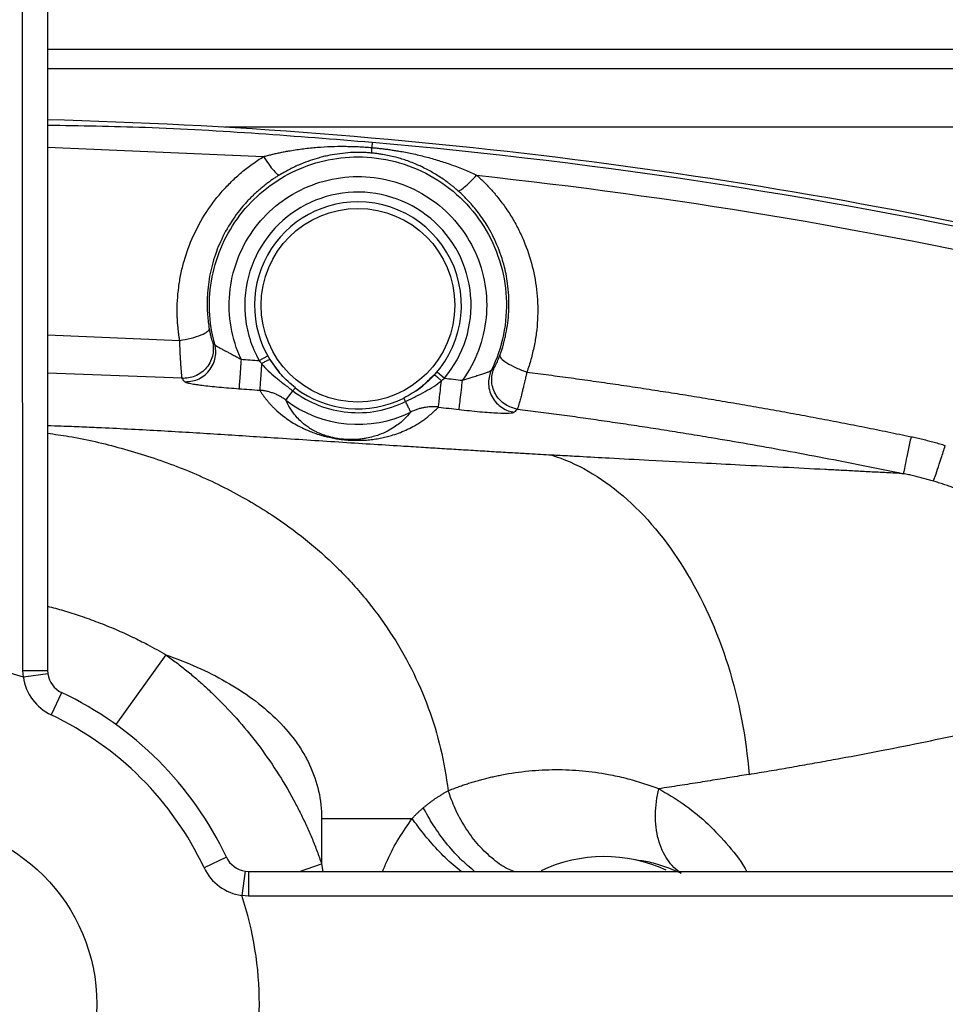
# Model space of a CAD drawing. Header units: millimetres. Extents: x 3 to 2091, y -59 to 1557.
# Tile 15 of 71: x 927 to 1021, y 141 to 241. Entities that reach past the tile are written whole.
import ezdxf

# ---------------------------------------------------------------- set-up
doc = ezdxf.new("R2010")
doc.units = ezdxf.units.MM

msp = doc.modelspace()

# ---------------------------------------------------------------- linework, layer by layer
at = {"color": 8, "linetype": 'Continuous', "lineweight": 25}
for p, q in [((930.07, 237.7), (1062.22, 237.7)), ((1029.79, 229.77), (948.05, 229.77)), ((930.06, 227.77), (951.98, 226.8)), ((930.06, 208.68), (943.47, 208.13)), ((951.54, 206.07), (952.4, 206.56)), ((952.98, 205.71), (952.64, 206.18)), ((943.72, 204.28), (930.06, 204.79)), ((969.29, 204.61), (968.86, 204.21)), ((969.59, 204.93), (970.34, 204.29)), ((942.08, 176.19), (936.99, 169.12)), ((955.62, 154.19), (957.88, 154.97)), ((957.88, 154.97), (958.01, 154.2))]:
    msp.add_line(p, q, dxfattribs=at)
at = {"color": 7, "linetype": 'Continuous', "lineweight": 25}
for p, q in [((927.61, 173.91), (927.56, 174.61)), ((930.08, 174.26), (927.61, 173.91)), ((930.06, 174.62), (930.08, 174.26)), ((931.49, 172.35), (930.43, 170.09)), ((957.88, 159.57), (957.88, 154.97)), ((948.21, 155.63), (945.95, 154.57)), ((950.12, 154.23), (949.77, 151.75)), ((950.12, 154.23), (950.47, 154.2)), ((950.47, 151.7), (949.77, 151.75))]:
    msp.add_line(p, q, dxfattribs=at)
at = {"color": 7, "linetype": 'Continuous', "lineweight": 25, "flags": 128}
for points in [[(927.56, 174.61), (928.05, 174.61), (928.52, 174.61), (928.95, 174.61), (929.33, 174.61), (929.64, 174.61), (929.87, 174.61), (930.01, 174.61), (930.06, 174.62)], [(950.47, 154.2), (950.47, 154.15), (950.47, 154.01), (950.47, 153.78), (950.47, 153.47), (950.47, 153.09), (950.47, 152.66), (950.47, 152.19), (950.47, 151.7)]]:
    msp.add_lwpolyline(points, dxfattribs=at)
at = {"color": 7, "linetype": 'Continuous', "lineweight": 25}
for centre, radius in [((916.56, 140.7), 200), ((916.56, 140.7), 190.88), ((916.56, 140.7), 189.27), ((961.56, 211.7), 9.83), ((916.56, 140.7), 18.5)]:
    msp.add_circle(centre, radius, dxfattribs=at)
for centre, radius, start, end in [((916.56, 140.7), 177.5, 5.322, 84.678), ((916.56, 140.7), 175, 5.322, 84.678), ((916.56, -303.3), 534, 76.6576, 88.5513), ((961.56, 211.7), 10.5, 90, 220.3025), ((961.56, 211.7), 10.5, 304.1523, 90), ((961.56, 211.7), 10.52, 232.8478, 296.3143), ((961.56, 211.7), 12.1, 232.8474, 296.3139), ((916.56, 140.7), 35, 71.596, 108.404), ((932.56, 174.62), 2.5, 188.1108, 244.7438), ((932.56, 174.62), 5, 188.1108, 244.7438), ((916.56, 140.7), 35, 25.2562, 64.7438), ((916.56, 140.7), 32.5, 25.2562, 64.7438), ((950.47, 156.7), 2.5, 205.2562, 261.8892), ((986.56, 140.7), 15, 65.279, 115.2917), ((950.47, 156.7), 5, 205.2562, 261.8892), ((916.56, 140.7), 35, 341.596, 18.404)]:
    msp.add_arc(centre, radius, start, end, dxfattribs=at)
for points, knots in [([(930.06, 312.46), (930.06, 304.1), (930.06, 287.38), (930.06, 261.91), (930.06, 236.2), (930.06, 213), (930.06, 192.46), (930.06, 180.56), (930.06, 174.62)], [0, 0, 0, 0, 0.185148, 0.370296, 0.557053, 0.74381, 0.871843, 1, 1, 1, 1]), ([(927.56, 174.61), (927.55, 180.53), (927.54, 192.37), (927.53, 213.11), (927.53, 234.24), (927.52, 255.68), (927.52, 274.5), (927.52, 293.25), (927.52, 305.64), (927.52, 311.84)], [0, 0, 0, 0, 0.12805, 0.25621, 0.4493, 0.58665, 0.724, 0.862, 1, 1, 1, 1]), ([(1063.33, 235.7), (1063, 235.7), (1060.6, 235.7), (1055.18, 235.7), (1047.02, 235.7), (1037.8, 235.7), (1027.71, 235.7), (1016.8, 235.7), (1005.19, 235.7), (993.02, 235.7), (980.4, 235.7), (967.48, 235.7), (954.4, 235.7), (941.92, 235.7), (933.78, 235.7), (930.06, 235.7)], [0, 0, 0, 0, 0.01318, 0.0953, 0.17854, 0.26264, 0.34733, 0.43231, 0.51729, 0.60198, 0.68608, 0.76932, 0.85144, 0.9322, 1, 1, 1, 1]), ([(962.99, 228.26), (962.99, 228.26), (963, 228.25), (963, 228.23), (963, 228.2), (963, 228.16), (963, 228.1), (962.99, 228.02), (962.98, 227.9), (962.97, 227.78), (962.96, 227.71)], [0, 0, 0, 0, 0.09108, 0.18659, 0.28658, 0.39105, 0.49996, 0.62939, 0.79594, 1, 1, 1, 1]), ([(951.98, 226.8), (952.12, 226.83), (952.4, 226.91), (952.83, 227.02), (953.27, 227.12), (953.73, 227.22), (954.2, 227.31), (954.97, 227.45), (956.05, 227.61), (957.43, 227.75), (958.81, 227.83), (959.97, 227.85), (960.89, 227.83), (961.59, 227.81), (962.28, 227.77), (962.74, 227.73), (962.96, 227.71)], [0, 0, 0, 0, 0.03857, 0.07838, 0.11943, 0.16172, 0.20524, 0.25, 0.37432, 0.49997, 0.62871, 0.74993, 0.81414, 0.87718, 0.93912, 1, 1, 1, 1]), ([(961.56, 227.22), (961.56, 227.22), (961.22, 227.22), (960.5, 227.19), (959.47, 227.07), (958.61, 226.92), (957.94, 226.76), (957.28, 226.58), (956.46, 226.31), (955.67, 226), (955.03, 225.71), (954.54, 225.46), (954.06, 225.2), (953.74, 225.01), (953.58, 224.92)], [0, 0, 0, 0, 0, 0.11822, 0.25002, 0.36878, 0.43285, 0.50003, 0.61896, 0.74193, 0.80745, 0.86893, 0.93613, 1, 1, 1, 1]), ([(962.92, 227.16), (962.83, 227.17), (962.65, 227.18), (962.39, 227.2), (962.11, 227.21), (961.84, 227.22), (961.65, 227.22), (961.56, 227.22)], [0, 0, 0, 0, 0.19254, 0.38863, 0.58846, 0.7922, 1, 1, 1, 1]), ([(962.96, 227.71), (962.95, 227.55), (962.94, 227.42), (962.92, 227.23), (962.92, 227.17), (962.92, 227.16)], [0, 0, 0, 0, 0.5, 0.5, 1, 1, 1, 1]), ([(971.71, 223.33), (971.63, 223.4), (971.47, 223.54), (971.22, 223.75), (970.96, 223.95), (970.63, 224.21), (970.2, 224.52), (969.52, 224.96), (968.81, 225.37), (968.13, 225.72), (967.41, 226.05), (966.68, 226.34), (965.91, 226.59), (965.33, 226.75), (964.73, 226.89), (964.17, 227), (963.69, 227.07), (963.3, 227.12), (963.04, 227.15), (962.92, 227.16)], [0, 0, 0, 0, 0.03181, 0.06462, 0.09844, 0.13328, 0.19448, 0.26099, 0.38317, 0.45052, 0.49984, 0.63306, 0.69447, 0.74981, 0.81804, 0.88188, 0.92254, 0.96189, 1, 1, 1, 1]), ([(962.96, 227.71), (963.11, 227.7), (963.42, 227.67), (963.87, 227.62), (964.33, 227.57), (964.79, 227.5), (965.25, 227.43), (966.01, 227.31), (967.07, 227.11), (968.42, 226.79), (969.75, 226.41), (970.86, 226.04), (971.74, 225.72), (972.4, 225.45), (973.02, 225.18), (973.42, 225), (973.61, 224.9)], [0, 0, 0, 0, 0.04045, 0.08136, 0.12277, 0.16467, 0.2071, 0.25006, 0.37139, 0.50004, 0.62567, 0.75001, 0.81668, 0.88057, 0.94168, 1, 1, 1, 1]), ([(943.47, 208.13), (943.45, 208.26), (943.41, 208.51), (943.36, 208.89), (943.32, 209.28), (943.28, 209.66), (943.25, 210.05), (943.23, 210.44), (943.21, 211.15), (943.23, 212.18), (943.36, 213.53), (943.58, 214.86), (944.01, 216.62), (944.79, 218.75), (945.88, 220.74), (946.92, 222.23), (947.78, 223.29), (948.73, 224.28), (949.57, 225.05), (950.29, 225.63), (950.84, 226.04), (951.4, 226.43), (951.79, 226.67), (951.98, 226.8)], [0, 0, 0, 0, 0.01773, 0.0355, 0.0533, 0.07114, 0.08904, 0.10699, 0.12501, 0.18736, 0.25005, 0.3123, 0.37507, 0.5, 0.62494, 0.68745, 0.74995, 0.81239, 0.875, 0.90636, 0.93762, 0.96882, 1, 1, 1, 1]), ([(947.03, 207.72), (946.72, 208.83), (946.55, 209.98), (946.46, 212.29), (946.55, 213.45), (946.99, 215.71), (947.34, 216.82), (948.29, 218.92), (948.88, 219.92), (950.28, 221.76), (951.09, 222.59), (952.87, 224.06), (953.84, 224.69), (955.91, 225.72), (957, 226.11), (959.25, 226.63), (960.41, 226.77), (961.56, 226.77)], [0, 0, 0, 0, 0.125, 0.125, 0.25, 0.25, 0.375, 0.375, 0.5, 0.5, 0.625, 0.625, 0.75, 0.75, 0.875, 0.875, 1, 1, 1, 1]), ([(951.98, 226.8), (952.16, 226.53), (952.34, 226.26), (952.69, 225.77), (952.86, 225.55), (953.16, 225.21), (953.28, 225.08), (953.47, 224.93), (953.54, 224.9), (953.58, 224.92)], [0, 0, 0, 0, 0.25, 0.25, 0.5, 0.5, 0.75, 0.75, 1, 1, 1, 1]), ([(961.56, 226.77), (962.83, 226.77), (964.1, 226.61), (966.56, 225.97), (967.75, 225.5), (969.97, 224.27), (971, 223.51), (972.85, 221.76), (973.66, 220.77), (975.01, 218.62), (975.54, 217.45), (976.31, 215.03), (976.54, 213.77), (976.67, 211.23), (976.58, 209.96), (976.08, 207.47), (975.67, 206.26), (975.11, 205.11)], [0, 0, 0, 0, 0.125, 0.125, 0.25, 0.25, 0.375, 0.375, 0.5, 0.5, 0.625, 0.625, 0.75, 0.75, 0.875, 0.875, 1, 1, 1, 1]), ([(953.58, 224.92), (953.47, 224.85), (953.24, 224.7), (952.9, 224.48), (952.57, 224.24), (952.24, 224), (951.91, 223.74), (951.59, 223.47), (951.28, 223.19), (950.96, 222.9), (950.66, 222.6), (950.36, 222.29), (949.68, 221.53), (948.66, 220.2), (947.76, 218.55), (947.17, 217.12), (946.71, 215.68), (946.4, 214.18), (946.28, 212.84), (946.25, 212.08), (946.26, 211.43), (946.29, 210.74), (946.36, 209.99), (946.43, 209.52), (946.47, 209.29)], [0, 0, 0, 0, 0.02166, 0.04352, 0.06559, 0.08786, 0.11035, 0.13304, 0.15594, 0.17905, 0.20236, 0.22589, 0.24963, 0.36891, 0.49946, 0.5594, 0.62458, 0.74965, 0.81224, 0.84808, 0.87484, 0.92102, 0.96274, 1, 1, 1, 1]), ([(949.7, 206.21), (949.22, 207.25), (948.88, 208.35), (948.49, 210.6), (948.44, 211.75), (948.65, 214.03), (948.9, 215.15), (949.69, 217.3), (950.23, 218.32), (951.55, 220.18), (952.33, 221.03), (954.09, 222.49), (955.07, 223.1), (957.15, 224.05), (958.25, 224.39), (960.5, 224.78), (961.65, 224.82), (963.93, 224.6), (965.05, 224.35), (967.19, 223.55), (968.21, 223.01), (970.07, 221.68), (970.92, 220.89), (972.37, 219.13), (972.98, 218.15), (973.93, 216.07), (974.26, 214.97), (974.64, 212.71), (974.68, 211.56), (974.45, 209.29), (974.19, 208.16), (973.39, 206.02), (972.84, 205.01), (972.18, 204.08)], [0, 0, 0, 0, 0.0625, 0.0625, 0.125, 0.125, 0.1875, 0.1875, 0.25, 0.25, 0.3125, 0.3125, 0.375, 0.375, 0.4375, 0.4375, 0.5, 0.5, 0.5625, 0.5625, 0.625, 0.625, 0.6875, 0.6875, 0.75, 0.75, 0.8125, 0.8125, 0.875, 0.875, 0.9375, 0.9375, 1, 1, 1, 1]), ([(971.71, 223.33), (971.75, 223.31), (971.82, 223.32), (972.03, 223.44), (972.18, 223.54), (972.53, 223.83), (972.74, 224.02), (973.17, 224.44), (973.39, 224.67), (973.61, 224.9)], [0, 0, 0, 0, 0.25, 0.25, 0.5, 0.5, 0.75, 0.75, 1, 1, 1, 1]), ([(973.61, 224.9), (973.71, 224.82), (973.91, 224.64), (974.19, 224.37), (974.47, 224.09), (974.75, 223.81), (975.02, 223.52), (975.28, 223.22), (975.75, 222.67), (976.4, 221.84), (977.16, 220.69), (977.83, 219.49), (978.59, 217.83), (979.32, 215.66), (979.71, 213.41), (979.82, 211.59), (979.8, 210.23), (979.68, 208.87), (979.49, 207.75), (979.29, 206.86), (979.12, 206.2), (978.93, 205.55), (978.78, 205.12), (978.7, 204.91)], [0, 0, 0, 0, 0.0178, 0.0356, 0.05342, 0.07126, 0.08914, 0.10705, 0.12501, 0.18757, 0.25006, 0.3125, 0.37508, 0.50001, 0.62494, 0.68768, 0.74995, 0.81263, 0.875, 0.9065, 0.93781, 0.96896, 1, 1, 1, 1]), ([(973, 212.71), (972.74, 215.74), (971.28, 218.55), (966.61, 222.46), (963.59, 223.41), (957.52, 222.88), (954.71, 221.42), (950.8, 216.75), (949.85, 213.73), (950.11, 210.69)], [0, 0, 0, 0, 0.25, 0.25, 0.5, 0.5, 0.75, 0.75, 1, 1, 1, 1]), ([(975.96, 206.59), (976.01, 206.72), (976.1, 206.98), (976.23, 207.39), (976.35, 207.82), (976.47, 208.29), (976.63, 208.99), (976.78, 209.91), (976.89, 211.1), (976.9, 212.35), (976.81, 213.56), (976.65, 214.62), (976.34, 216.04), (975.75, 217.79), (974.93, 219.4), (974.25, 220.46), (973.79, 221.1), (973.3, 221.71), (972.79, 222.28), (972.27, 222.83), (971.9, 223.16), (971.71, 223.33)], [0, 0, 0, 0, 0.02185, 0.04529, 0.07032, 0.09694, 0.12515, 0.1877, 0.25031, 0.32311, 0.39331, 0.44882, 0.50056, 0.63113, 0.75038, 0.79375, 0.83641, 0.87837, 0.91962, 0.96016, 1, 1, 1, 1]), ([(943.47, 208.13), (943.84, 208.19), (944.24, 208.27), (945, 208.46), (945.36, 208.57), (945.93, 208.8), (946.14, 208.92), (946.41, 209.13), (946.47, 209.22), (946.47, 209.29)], [0, 0, 0, 0, 0.25, 0.25, 0.5, 0.5, 0.75, 0.75, 1, 1, 1, 1]), ([(946.47, 209.29), (946.48, 209.26), (946.49, 209.18), (946.51, 209.08), (946.53, 208.97), (946.55, 208.87), (946.58, 208.72), (946.62, 208.55), (946.67, 208.36), (946.72, 208.21), (946.75, 208.1), (946.78, 208.02), (946.79, 208), (946.8, 207.99)], [0, 0, 0, 0, 0.04907, 0.09833, 0.14806, 0.19853, 0.25001, 0.37394, 0.50023, 0.62415, 0.75006, 0.87489, 1, 1, 1, 1]), ([(943.72, 204.28), (943.72, 204.28), (943.72, 204.29), (943.71, 204.33), (943.71, 204.37), (943.7, 204.42), (943.7, 204.48), (943.69, 204.55), (943.67, 204.7), (943.65, 204.97), (943.62, 205.35), (943.59, 205.72), (943.57, 206.04), (943.55, 206.37), (943.53, 206.72), (943.52, 207.06), (943.5, 207.44), (943.48, 207.79), (943.48, 208.02), (943.47, 208.13)], [0, 0, 0, 0, 0.03335, 0.06751, 0.10246, 0.13819, 0.1747, 0.21199, 0.25008, 0.36573, 0.49992, 0.55473, 0.62494, 0.70629, 0.74995, 0.82126, 0.88674, 0.94635, 1, 1, 1, 1]), ([(946.8, 207.99), (946.85, 207.8), (946.88, 207.59), (946.89, 207.15), (946.88, 206.92), (946.78, 206.46), (946.71, 206.23), (946.5, 205.78), (946.36, 205.56), (946.04, 205.18), (945.86, 205), (945.46, 204.71), (945.24, 204.59), (944.8, 204.41), (944.58, 204.35), (944.14, 204.27), (943.93, 204.27), (943.72, 204.28)], [0, 0, 0, 0, 0.125, 0.125, 0.25, 0.25, 0.375, 0.375, 0.5, 0.5, 0.625, 0.625, 0.75, 0.75, 0.875, 0.875, 1, 1, 1, 1]), ([(943.96, 203.94), (944.16, 203.93), (944.38, 203.94), (944.82, 204.01), (945.04, 204.07), (945.49, 204.26), (945.71, 204.38), (946.11, 204.68), (946.3, 204.86), (946.62, 205.25), (946.76, 205.47), (946.96, 205.93), (947.04, 206.17), (947.12, 206.64), (947.14, 206.87), (947.11, 207.32), (947.08, 207.53), (947.03, 207.72)], [0, 0, 0, 0, 0.125, 0.125, 0.25, 0.25, 0.375, 0.375, 0.5, 0.5, 0.625, 0.625, 0.75, 0.75, 0.875, 0.875, 1, 1, 1, 1]), ([(946.8, 207.99), (946.84, 207.95), (946.91, 207.86), (946.99, 207.77), (947.03, 207.72)], [0, 0, 0, 0, 0.50019, 1, 1, 1, 1]), ([(947.03, 207.72), (947.03, 207.71), (947.04, 207.7), (947.06, 207.68), (947.09, 207.65), (947.13, 207.62), (947.17, 207.59), (947.22, 207.55), (947.28, 207.51), (947.41, 207.44), (947.64, 207.31), (947.98, 207.13), (948.31, 206.96), (948.63, 206.79), (948.97, 206.61), (949.33, 206.41), (949.58, 206.28), (949.7, 206.21)], [0, 0, 0, 0, 0.03046, 0.06108, 0.0919, 0.12296, 0.1543, 0.18597, 0.21799, 0.2504, 0.37271, 0.50022, 0.5925, 0.68858, 0.78853, 0.89234, 1, 1, 1, 1]), ([(949.7, 206.21), (949.68, 205.89), (949.65, 205.55), (949.61, 204.87), (949.58, 204.54), (949.54, 203.95), (949.52, 203.7), (949.5, 203.35), (949.49, 203.25), (949.49, 203.22)], [0, 0, 0, 0, 0.25, 0.25, 0.5, 0.5, 0.75, 0.75, 1, 1, 1, 1]), ([(952.64, 206.18), (952.63, 206.19), (952.6, 206.19), (952.51, 206.15), (952.45, 206.12), (952.28, 206.04), (952.19, 205.99), (951.99, 205.88), (951.89, 205.82), (951.79, 205.76)], [0, 0, 0, 0, 0.25, 0.25, 0.5, 0.5, 0.75, 0.75, 1, 1, 1, 1]), ([(975.4, 205.38), (975.4, 205.38), (975.41, 205.39), (975.43, 205.41), (975.45, 205.44), (975.48, 205.49), (975.52, 205.58), (975.59, 205.72), (975.68, 205.89), (975.76, 206.08), (975.83, 206.26), (975.9, 206.42), (975.94, 206.54), (975.96, 206.59)], [0, 0, 0, 0, 0.06276, 0.12517, 0.18752, 0.25007, 0.37594, 0.49989, 0.62613, 0.7501, 0.83526, 0.91814, 1, 1, 1, 1]), ([(975.96, 206.59), (975.95, 206.52), (975.99, 206.42), (976.21, 206.17), (976.4, 206.01), (976.93, 205.69), (977.26, 205.51), (977.97, 205.19), (978.34, 205.04), (978.7, 204.91)], [0, 0, 0, 0, 0.25, 0.25, 0.5, 0.5, 0.75, 0.75, 1, 1, 1, 1]), ([(951.79, 205.76), (951.77, 205.43), (951.74, 205.09), (951.7, 204.45), (951.67, 204.15), (951.63, 203.65), (951.62, 203.45), (951.6, 203.17), (951.59, 203.1), (951.59, 203.07)], [0, 0, 0, 0, 0.25, 0.25, 0.5, 0.5, 0.75, 0.75, 1, 1, 1, 1]), ([(951.79, 205.76), (952, 205.51), (952.22, 205.27), (952.7, 204.81), (952.96, 204.59), (953.49, 204.14), (953.77, 203.92), (954.36, 203.46), (954.66, 203.23), (954.97, 203)], [0, 0, 0, 0, 0.25, 0.25, 0.5, 0.5, 0.75, 0.75, 1, 1, 1, 1]), ([(955.21, 203.32), (954.71, 203.73), (953.86, 204.44), (953.24, 205.34), (952.98, 205.71)], [0, 0, 0, 0, 0.58897, 1, 1, 1, 1]), ([(972.18, 204.08), (972.25, 204.1), (972.4, 204.15), (972.62, 204.23), (972.84, 204.29), (973.04, 204.36), (973.36, 204.46), (973.77, 204.59), (974.17, 204.71), (974.44, 204.8), (974.62, 204.86), (974.77, 204.92), (974.9, 204.98), (975, 205.03), (975.07, 205.07), (975.1, 205.1), (975.11, 205.11)], [0, 0, 0, 0, 0.05984, 0.11834, 0.17548, 0.23126, 0.28566, 0.43187, 0.57106, 0.63652, 0.7003, 0.76253, 0.8234, 0.8831, 0.94187, 1, 1, 1, 1]), ([(975.11, 205.11), (975.02, 204.93), (974.95, 204.73), (974.85, 204.3), (974.82, 204.07), (974.81, 203.59), (974.84, 203.34), (974.96, 202.85), (975.06, 202.61), (975.3, 202.16), (975.45, 201.95), (975.79, 201.59), (975.99, 201.43), (976.39, 201.17), (976.6, 201.06), (977.02, 200.91), (977.23, 200.86), (977.43, 200.84)], [0, 0, 0, 0, 0.125, 0.125, 0.25, 0.25, 0.375, 0.375, 0.5, 0.5, 0.625, 0.625, 0.75, 0.75, 0.875, 0.875, 1, 1, 1, 1]), ([(975.11, 205.11), (975.16, 205.16), (975.26, 205.24), (975.35, 205.33), (975.4, 205.38)], [0, 0, 0, 0, 0.49994, 1, 1, 1, 1]), ([(977.75, 201.16), (977.55, 201.19), (977.34, 201.24), (976.93, 201.39), (976.72, 201.49), (976.32, 201.75), (976.13, 201.9), (975.78, 202.26), (975.63, 202.47), (975.39, 202.91), (975.3, 203.15), (975.17, 203.62), (975.14, 203.87), (975.13, 204.34), (975.16, 204.57), (975.25, 204.99), (975.32, 205.19), (975.4, 205.38)], [0, 0, 0, 0, 0.125, 0.125, 0.25, 0.25, 0.375, 0.375, 0.5, 0.5, 0.625, 0.625, 0.75, 0.75, 0.875, 0.875, 1, 1, 1, 1]), ([(968.86, 204.21), (968.54, 203.9), (967.76, 203.12), (966.79, 202.59), (966.22, 202.27)], [0, 0, 0, 0, 0.411135, 1, 1, 1, 1]), ([(966.4, 201.92), (966.74, 202.09), (967.08, 202.26), (967.75, 202.59), (968.06, 202.76), (968.68, 203.1), (968.97, 203.27), (969.53, 203.64), (969.79, 203.83), (970.04, 204.03)], [0, 0, 0, 0, 0.25, 0.25, 0.5, 0.5, 0.75, 0.75, 1, 1, 1, 1]), ([(970.04, 204.03), (969.96, 204.11), (969.87, 204.19), (969.69, 204.33), (969.61, 204.4), (969.47, 204.51), (969.41, 204.55), (969.32, 204.6), (969.3, 204.61), (969.29, 204.61)], [0, 0, 0, 0, 0.25, 0.25, 0.5, 0.5, 0.75, 0.75, 1, 1, 1, 1]), ([(969.73, 201.35), (969.74, 201.38), (969.75, 201.46), (969.78, 201.74), (969.8, 201.94), (969.86, 202.44), (969.89, 202.74), (969.96, 203.37), (970, 203.71), (970.04, 204.03)], [0, 0, 0, 0, 0.25, 0.25, 0.5, 0.5, 0.75, 0.75, 1, 1, 1, 1]), ([(971.82, 201.11), (971.83, 201.14), (971.84, 201.24), (971.88, 201.59), (971.91, 201.84), (971.98, 202.43), (972.02, 202.76), (972.1, 203.43), (972.14, 203.77), (972.18, 204.08)], [0, 0, 0, 0, 0.25, 0.25, 0.5, 0.5, 0.75, 0.75, 1, 1, 1, 1]), ([(978.7, 204.91), (978.69, 204.84), (978.65, 204.7), (978.6, 204.47), (978.55, 204.24), (978.49, 204), (978.43, 203.75), (978.38, 203.5), (978.3, 203.2), (978.23, 202.88), (978.15, 202.58), (978.05, 202.22), (977.96, 201.85), (977.87, 201.56), (977.82, 201.38), (977.79, 201.28), (977.77, 201.2), (977.76, 201.18), (977.75, 201.16)], [0, 0, 0, 0, 0.03518, 0.07299, 0.11341, 0.15641, 0.20196, 0.25008, 0.29512, 0.3751, 0.44552, 0.50012, 0.63443, 0.74997, 0.81612, 0.87983, 0.94115, 1, 1, 1, 1]), ([(978.7, 204.91), (979.45, 204.82), (980.95, 204.62), (983.19, 204.32), (985.45, 204), (987.71, 203.68), (989.98, 203.34), (992.25, 202.99), (994.53, 202.63), (996.82, 202.26), (999.12, 201.87), (1001.42, 201.48), (1003.72, 201.07), (1006.04, 200.65), (1008.36, 200.21), (1010.68, 199.77), (1013.01, 199.31), (1015.35, 198.84), (1016.91, 198.51), (1017.69, 198.35)], [0, 0, 0, 0, 0.05716, 0.11451, 0.17208, 0.22985, 0.28782, 0.34601, 0.4044, 0.463, 0.52181, 0.58084, 0.64007, 0.69952, 0.75918, 0.81906, 0.87916, 0.93947, 1, 1, 1, 1]), ([(945.42, 203.62), (945.52, 203.6), (946.08, 203.53), (947.46, 203.38), (948.8, 203.28), (949.49, 203.22)], [0, 0, 0, 0, 0.10567, 0.54259, 1, 1, 1, 1]), ([(951.59, 203.07), (951.64, 202.99), (951.74, 202.84), (951.89, 202.61), (952.06, 202.39), (952.22, 202.17), (952.4, 201.96), (952.57, 201.75), (952.76, 201.55), (952.95, 201.35), (953.14, 201.16), (953.49, 200.83), (954.04, 200.37), (954.83, 199.83), (955.62, 199.38), (956.29, 199.05), (956.95, 198.79), (957.48, 198.6), (957.91, 198.47), (958.21, 198.39), (958.55, 198.31), (959, 198.21), (959.48, 198.13), (959.85, 198.08), (960.22, 198.04), (960.67, 198), (961.18, 197.98), (961.66, 197.98), (962.21, 197.99), (962.79, 198.04), (963.41, 198.12), (964.01, 198.23), (964.58, 198.37), (965.23, 198.55), (965.92, 198.8), (966.64, 199.12), (967.25, 199.43), (967.75, 199.73), (968.16, 200), (968.53, 200.28), (968.92, 200.59), (969.33, 200.95), (969.59, 201.21), (969.73, 201.35)], [0, 0, 0, 0, 0.02953, 0.05805, 0.08557, 0.11208, 0.13758, 0.16208, 0.18558, 0.20807, 0.22955, 0.25003, 0.31819, 0.37504, 0.40878, 0.43754, 0.45397, 0.46878, 0.47659, 0.47877, 0.4844, 0.49218, 0.49609, 0.49998, 0.50347, 0.50779, 0.51559, 0.52364, 0.53121, 0.54595, 0.56245, 0.58111, 0.60194, 0.62495, 0.66167, 0.70334, 0.74997, 0.78546, 0.8214, 0.85515, 0.89284, 0.94338, 1, 1, 1, 1]), ([(954.25, 202.06), (954.19, 202.1), (954.07, 202.19), (953.88, 202.31), (953.7, 202.42), (953.52, 202.52), (953.34, 202.61), (953.17, 202.69), (952.93, 202.78), (952.64, 202.88), (952.29, 202.97), (951.94, 203.04), (951.7, 203.06), (951.59, 203.07)], [0, 0, 0, 0, 0.07972, 0.15685, 0.23126, 0.30287, 0.37157, 0.43732, 0.50005, 0.63089, 0.75801, 0.88113, 1, 1, 1, 1]), ([(954.25, 202.06), (954.26, 202.07), (954.33, 202.16), (954.58, 202.49), (954.75, 202.72), (954.97, 203)], [0, 0, 0, 0, 0.5, 0.5, 1, 1, 1, 1]), ([(954.97, 203), (955.03, 203.09), (955.09, 203.17), (955.18, 203.28), (955.2, 203.31), (955.21, 203.32)], [0, 0, 0, 0, 0.5, 0.5, 1, 1, 1, 1]), ([(954.97, 203), (955.77, 202.39), (956.66, 201.9), (958.54, 201.16), (959.53, 200.93), (961.53, 200.74), (962.55, 200.78), (964.53, 201.15), (965.49, 201.47), (966.4, 201.92)], [0, 0, 0, 0, 0.25, 0.25, 0.5, 0.5, 0.75, 0.75, 1, 1, 1, 1]), ([(966.92, 200.85), (966.73, 200.6), (966.5, 200.35), (965.96, 199.83), (965.64, 199.57), (965.03, 199.18), (964.81, 199.04), (964.3, 198.78), (964.01, 198.66), (963.5, 198.47), (963.31, 198.41), (962.9, 198.3), (962.67, 198.24), (962.28, 198.17), (962.13, 198.14), (961.82, 198.1), (961.66, 198.08), (961.37, 198.06), (961.27, 198.06), (961.05, 198.05), (960.93, 198.05), (960.66, 198.05), (960.52, 198.05), (960.19, 198.07), (960.01, 198.09), (959.72, 198.12), (959.62, 198.14), (959.43, 198.17), (959.34, 198.18), (959.08, 198.23), (958.93, 198.27), (958.67, 198.34), (958.55, 198.37), (958.34, 198.43), (958.25, 198.46), (957.99, 198.55), (957.84, 198.61), (957.58, 198.72), (957.46, 198.78), (957.14, 198.93), (956.96, 199.03), (956.65, 199.22), (956.51, 199.32), (956.14, 199.58), (955.94, 199.75), (955.59, 200.08), (955.44, 200.23), (955.04, 200.69), (954.84, 200.98), (954.5, 201.53), (954.36, 201.8), (954.25, 202.06)], [0, 0, 0, 0, 0.125, 0.125, 0.25, 0.25, 0.3125, 0.3125, 0.375, 0.375, 0.40625, 0.40625, 0.4375, 0.4375, 0.45312, 0.45312, 0.46875, 0.46875, 0.47656, 0.47656, 0.48437, 0.48437, 0.49219, 0.49219, 0.5, 0.5, 0.50391, 0.50391, 0.50781, 0.50781, 0.51562, 0.51562, 0.52344, 0.52344, 0.53125, 0.53125, 0.54687, 0.54687, 0.5625, 0.5625, 0.59375, 0.59375, 0.625, 0.625, 0.6875, 0.6875, 0.75, 0.75, 0.875, 0.875, 1, 1, 1, 1]), ([(966.92, 200.85), (966.92, 200.87), (966.87, 200.96), (966.74, 201.23), (966.68, 201.34), (966.55, 201.6), (966.48, 201.75), (966.4, 201.92)], [0, 0, 0, 0, 0.5, 0.5, 0.75, 0.75, 1, 1, 1, 1]), ([(969.73, 201.35), (969.66, 201.36), (969.51, 201.38), (969.27, 201.39), (969.03, 201.38), (968.79, 201.37), (968.54, 201.35), (968.27, 201.3), (967.97, 201.24), (967.63, 201.15), (967.28, 201.02), (967.04, 200.91), (966.92, 200.85)], [0, 0, 0, 0, 0.07859, 0.15917, 0.24168, 0.32605, 0.4122, 0.50004, 0.61037, 0.73075, 0.86081, 1, 1, 1, 1]), ([(971.82, 201.11), (972.52, 201.03), (973.9, 200.88), (975.29, 200.77), (975.72, 200.76), (975.73, 200.76)], [0, 0, 0, 0, 0.50375, 0.99016, 1, 1, 1, 1]), ([(977.75, 201.16), (978.45, 201.07), (979.87, 200.89), (981.99, 200.61), (984.14, 200.31), (986.3, 200), (988.48, 199.68), (990.69, 199.35), (992.91, 199), (995.14, 198.64), (997.89, 198.19), (1001.16, 197.63), (1004.98, 196.94), (1008.88, 196.21), (1012.87, 195.43), (1015.55, 194.88), (1016.9, 194.59)], [0, 0, 0, 0, 0.05353, 0.10756, 0.1621, 0.21714, 0.27269, 0.32875, 0.38532, 0.44241, 0.50001, 0.59542, 0.69311, 0.79309, 0.89539, 1, 1, 1, 1]), ([(1017.69, 198.35), (1017.6, 197.89), (1017.5, 197.42), (1017.31, 196.54), (1017.23, 196.13), (1017.08, 195.44), (1017.02, 195.16), (1016.94, 194.76), (1016.91, 194.64), (1016.9, 194.59)], [0, 0, 0, 0, 0.25, 0.25, 0.5, 0.5, 0.75, 0.75, 1, 1, 1, 1]), ([(1017.69, 198.35), (1017.89, 198.31), (1018.29, 198.22), (1018.88, 198.09), (1019.46, 197.94), (1020.03, 197.79), (1020.6, 197.63), (1020.98, 197.51), (1021.17, 197.45)], [0, 0, 0, 0, 0.16938, 0.33764, 0.50482, 0.67092, 0.83598, 1, 1, 1, 1]), ([(1019.96, 193.84), (1019.99, 193.91), (1020.04, 194.04), (1020.19, 194.44), (1020.28, 194.71), (1020.5, 195.37), (1020.62, 195.75), (1020.89, 196.58), (1021.03, 197.02), (1021.17, 197.45)], [0, 0, 0, 0, 0.25, 0.25, 0.5, 0.5, 0.75, 0.75, 1, 1, 1, 1]), ([(1016.9, 194.59), (1016.62, 194.61), (1016.05, 194.64), (1015.21, 194.69), (1014.37, 194.73), (1013.55, 194.77), (1012.75, 194.82), (1011.96, 194.86), (1011.18, 194.9), (1010.42, 194.94), (1009.68, 194.98), (1007.81, 195.07), (1004.75, 195.23), (1000.57, 195.45), (996.04, 195.68), (991.62, 195.91), (987.44, 196.13), (984.41, 196.3), (982.45, 196.41), (981.51, 196.46), (981.23, 196.47)], [0, 0, 0, 0, 0.02804, 0.0554, 0.08208, 0.10809, 0.13343, 0.15809, 0.18208, 0.20539, 0.22804, 0.25001, 0.37513, 0.50001, 0.60693, 0.75, 0.85412, 0.93043, 0.97903, 1, 1, 1, 1]), ([(1019.96, 193.84), (1019.8, 193.89), (1019.46, 193.98), (1018.96, 194.12), (1018.46, 194.25), (1017.94, 194.37), (1017.43, 194.49), (1017.08, 194.56), (1016.9, 194.59)], [0, 0, 0, 0, 0.16377, 0.32868, 0.49474, 0.66197, 0.83039, 1, 1, 1, 1]), ([(1024, 192.35), (1023.84, 192.42), (1023.52, 192.57), (1023.03, 192.77), (1022.53, 192.97), (1022.03, 193.16), (1021.52, 193.34), (1021.01, 193.51), (1020.49, 193.68), (1020.14, 193.79), (1019.96, 193.84)], [0, 0, 0, 0, 0.12266, 0.24598, 0.36996, 0.4946, 0.61992, 0.74592, 0.87261, 1, 1, 1, 1]), ([(942.08, 176.19), (942.26, 176.06), (942.62, 175.8), (943.15, 175.4), (943.68, 174.99), (944.2, 174.57), (944.72, 174.14), (945.22, 173.71), (945.72, 173.27), (946.22, 172.82), (946.7, 172.36), (947.84, 171.27), (949.54, 169.46), (951.66, 166.83), (953.57, 164.04), (954.92, 161.7), (955.84, 159.9), (956.41, 158.69), (956.94, 157.47), (957.43, 156.23), (957.73, 155.39), (957.88, 154.97)], [0, 0, 0, 0, 0.02489, 0.04975, 0.0746, 0.09944, 0.12427, 0.1491, 0.17394, 0.19879, 0.22365, 0.24855, 0.37426, 0.5, 0.62572, 0.75146, 0.80121, 0.8509, 0.90056, 0.95024, 1, 1, 1, 1]), ([(942.08, 176.19), (943.15, 175.81), (944.21, 175.4), (946.24, 174.49), (947.23, 174), (949.1, 172.93), (950, 172.36), (951.69, 171.12), (952.48, 170.45), (953.94, 169.04), (954.6, 168.28), (955.47, 167.11), (955.73, 166.7), (956.22, 165.88), (956.45, 165.46), (957.05, 164.17), (957.36, 163.27), (957.78, 161.44), (957.88, 160.5), (957.88, 159.57)], [0, 0, 0, 0, 0.125, 0.125, 0.25, 0.25, 0.375, 0.375, 0.5, 0.5, 0.625, 0.625, 0.6875, 0.6875, 0.75, 0.75, 0.875, 0.875, 1, 1, 1, 1]), ([(1001.25, 164.05), (1001.59, 164.11), (1002.27, 164.23), (1003.29, 164.4), (1004.32, 164.57), (1005.35, 164.75), (1006.39, 164.94), (1007.43, 165.12), (1008.47, 165.31), (1009.52, 165.5), (1011.62, 165.88), (1014.89, 166.5), (1019.11, 167.35), (1023.22, 168.22), (1026.38, 168.93), (1028.84, 169.5), (1030.55, 169.91), (1032.05, 170.28), (1033.2, 170.56), (1033.84, 170.73), (1034.12, 170.8)], [0, 0, 0, 0, 0.02638, 0.05311, 0.08019, 0.10762, 0.1354, 0.16353, 0.19201, 0.22084, 0.25002, 0.36661, 0.50002, 0.62519, 0.75003, 0.80899, 0.87503, 0.9279, 0.96954, 1, 1, 1, 1]), ([(970.73, 162.39), (970.89, 162.45), (971.21, 162.59), (971.7, 162.77), (972.18, 162.94), (972.67, 163.11), (973.16, 163.26), (973.66, 163.41), (974.15, 163.55), (974.65, 163.68), (975.15, 163.79), (975.65, 163.9), (976.9, 164.16), (978.89, 164.44), (981.63, 164.58), (984.34, 164.46), (986.41, 164.17), (987.87, 163.88), (988.74, 163.67), (989.6, 163.44), (990.45, 163.18), (991.28, 162.9), (991.83, 162.7), (992.1, 162.59)], [0, 0, 0, 0, 0.022466, 0.044974, 0.067526, 0.090127, 0.112782, 0.135495, 0.158269, 0.181108, 0.204017, 0.227, 0.25006, 0.375197, 0.500027, 0.625697, 0.749992, 0.792049, 0.833923, 0.875634, 0.917203, 0.958652, 1, 1, 1, 1]), ([(1001.25, 164.05), (1000.93, 164), (1000.28, 163.89), (999.3, 163.73), (998.31, 163.57), (997.3, 163.41), (996.28, 163.24), (995.26, 163.08), (994.22, 162.92), (993.16, 162.75), (992.46, 162.65), (992.1, 162.59)], [0, 0, 0, 0, 0.10899, 0.21851, 0.32857, 0.43915, 0.55026, 0.6619, 0.77407, 0.88677, 1, 1, 1, 1]), ([(968.19, 160.66), (968.27, 160.72), (968.43, 160.85), (968.67, 161.04), (968.91, 161.23), (969.16, 161.41), (969.41, 161.59), (969.67, 161.76), (969.93, 161.92), (970.19, 162.09), (970.46, 162.24), (970.64, 162.34), (970.73, 162.39)], [0, 0, 0, 0, 0.09313, 0.18762, 0.28354, 0.38096, 0.47994, 0.58052, 0.68277, 0.78674, 0.89246, 1, 1, 1, 1]), ([(994.38, 153.99), (993.86, 154.34), (993.38, 154.81), (992.58, 155.98), (992.26, 156.68), (991.84, 158.24), (991.75, 159.1), (991.77, 160.85), (991.9, 161.74), (992.1, 162.59)], [0, 0, 0, 0, 0.25, 0.25, 0.5, 0.5, 0.75, 0.75, 1, 1, 1, 1]), ([(967.06, 159.57), (967.14, 159.65), (967.28, 159.81), (967.51, 160.03), (967.73, 160.25), (967.96, 160.46), (968.12, 160.59), (968.19, 160.66)], [0, 0, 0, 0, 0.20073, 0.4009, 0.60071, 0.80034, 1, 1, 1, 1]), ([(957.88, 159.57), (959.36, 159.57), (960.91, 159.57), (964.01, 159.57), (965.57, 159.57), (967.06, 159.57)], [0, 0, 0, 0, 0.5, 0.5, 1, 1, 1, 1]), ([(950.47, 154.2), (958.15, 154.2), (973.51, 154.2), (996.5, 154.2), (1019.54, 154.2), (1042.57, 154.2), (1065.58, 154.2), (1080.74, 154.2), (1088.32, 154.2)], [0, 0, 0, 0, 0.16537, 0.3308, 0.49616, 0.66408, 0.83208, 1, 1, 1, 1]), ([(1087.7, 151.66), (1086.08, 151.66), (1078, 151.66), (1063.35, 151.66), (1043.68, 151.66), (1023.85, 151.67), (1003.89, 151.67), (984.97, 151.68), (967.16, 151.68), (956.03, 151.69), (950.47, 151.7)], [0, 0, 0, 0, 0.03607, 0.18035, 0.32472, 0.4691, 0.61423, 0.75937, 0.87963, 1, 1, 1, 1])]:
    msp.add_open_spline(points, degree=3, knots=knots, dxfattribs=at)
at = {"color": 8, "linetype": 'Continuous', "lineweight": 25}
for points, knots in [([(930.06, 229.99), (933.36, 229.94), (944.35, 229.77), (955.32, 228.88), (962.99, 228.26)], [0, 0, 0, 0, 0.29998, 1, 1, 1, 1]), ([(943.96, 203.94), (944, 203.92), (944.08, 203.86), (944.45, 203.77), (944.9, 203.69), (945.28, 203.64), (945.42, 203.62)], [0, 0, 0, 0, 0.27594, 0.55709, 0.84304, 1, 1, 1, 1]), ([(975.73, 200.76), (976.18, 200.75), (977.08, 200.72), (977.31, 200.8), (977.43, 200.84)], [0, 0, 0, 0, 0.50653, 1, 1, 1, 1]), ([(981.23, 196.47), (980.48, 196.51), (979.24, 196.58), (977.36, 196.69), (975.62, 196.79), (973.71, 196.91), (971.8, 197.02), (969.88, 197.14), (967.92, 197.26), (964.56, 197.47), (959.65, 197.78), (953.42, 198.19), (947.38, 198.58), (941.53, 198.94), (936.91, 199.18), (933.51, 199.33), (931.69, 199.4), (930.52, 199.44), (930.06, 199.45)], [0, 0, 0, 0, 0.04989, 0.08217, 0.12377, 0.16333, 0.205, 0.24545, 0.28467, 0.32659, 0.45294, 0.58032, 0.6891, 0.79436, 0.90285, 0.93839, 0.97564, 1, 1, 1, 1]), ([(930.06, 198.7), (930.79, 198.6), (933.32, 198.26), (937.61, 197.22), (942.89, 195.55), (948.02, 193.29), (952.48, 190.73), (956.28, 187.97), (959.46, 185.14), (962.34, 181.99), (964.89, 178.53), (967.05, 174.82), (968.77, 170.85), (970.05, 166.7), (970.5, 163.83), (970.73, 162.39)], [0, 0, 0, 0, 0.037698, 0.131415, 0.22819, 0.324425, 0.420914, 0.493275, 0.565685, 0.639189, 0.710444, 0.783193, 0.855272, 0.927202, 1, 1, 1, 1]), ([(930.06, 181.12), (930.6, 180.99), (931.72, 180.71), (933.42, 180.15), (935.2, 179.51), (936.97, 178.79), (938.65, 178.03), (940.35, 177.18), (941.46, 176.55), (942.08, 176.19)], [0, 0, 0, 0, 0.12834, 0.26529, 0.41077, 0.56415, 0.70566, 0.83562, 1, 1, 1, 1]), ([(977.43, 154.2), (977.2, 154.28), (976.43, 154.56), (975.13, 155.51), (973.65, 156.96), (972.39, 158.7), (971.39, 160.53), (970.94, 161.78), (970.73, 162.39)], [0, 0, 0, 0, 0.083055, 0.277087, 0.470133, 0.657412, 0.834953, 1, 1, 1, 1]), ([(992.1, 162.59), (992.93, 162.1), (994.57, 161.14), (996.86, 159.29), (998.95, 157.09), (1000.36, 155.39), (1000.96, 154.3), (1001.01, 154.2)], [0, 0, 0, 0, 0.24699, 0.48749, 0.73121, 0.97495, 1, 1, 1, 1]), ([(973.4, 154.2), (972.92, 154.6), (971.92, 155.44), (970.48, 157.08), (969.19, 158.86), (968.52, 160.07), (968.19, 160.66)], [0, 0, 0, 0, 0.24245, 0.51048, 0.76449, 1, 1, 1, 1]), ([(964.07, 154.2), (964.23, 154.59), (964.7, 155.75), (965.67, 157.58), (966.6, 158.91), (967.06, 159.57)], [0, 0, 0, 0, 0.19964, 0.5999, 1, 1, 1, 1]), ([(972.04, 154.2), (971.77, 154.41), (970.96, 155.05), (969.65, 156.35), (968.23, 157.96), (967.44, 159.05), (967.06, 159.57)], [0, 0, 0, 0, 0.15282, 0.4516, 0.73561, 1, 1, 1, 1]), ([(994.38, 153.99), (993.87, 154.21), (992.81, 154.68), (991.23, 155.14), (990.16, 155.3), (989.67, 155.37)], [0, 0, 0, 0, 0.34305, 0.69732, 1, 1, 1, 1])]:
    msp.add_open_spline(points, degree=3, knots=knots, dxfattribs=at)
at = {"color": 7, "linetype": 'Continuous', "lineweight": 25}
for points in [[(962.99, 228.26), (986.59, 226.2), (1010.04, 222.57), (1033.15, 217.39)], [(973.61, 224.9), (993.45, 222.76), (1013.17, 219.49), (1032.64, 215.13)], [(970.34, 204.29), (972.31, 206.63), (973.27, 209.66), (973, 212.71)], [(950.11, 210.69), (950.26, 209.07), (950.74, 207.5), (951.54, 206.07)], [(949.7, 206.21), (950.31, 206.16), (950.93, 206.12), (951.54, 206.07)], [(951.54, 206.07), (951.62, 205.97), (951.71, 205.86), (951.79, 205.76)], [(943.96, 203.94), (943.88, 204.05), (943.8, 204.17), (943.72, 204.28)], [(969.58, 204.94), (969.48, 204.83), (969.39, 204.72), (969.29, 204.61)], [(970.04, 204.03), (970.14, 204.12), (970.24, 204.2), (970.34, 204.29)], [(970.34, 204.29), (970.95, 204.22), (971.56, 204.15), (972.18, 204.08)], [(949.49, 203.22), (950.19, 203.17), (950.89, 203.12), (951.59, 203.07)], [(966.4, 201.92), (966.29, 202.13), (966.23, 202.26), (966.22, 202.27)], [(969.73, 201.35), (970.43, 201.27), (971.13, 201.19), (971.82, 201.11)], [(977.75, 201.16), (977.65, 201.06), (977.54, 200.95), (977.43, 200.84)], [(981.23, 196.47), (983.72, 195.71), (988.65, 192.89), (994.98, 185.32), (999.51, 175.31), (1000.96, 167.8), (1001.25, 164.05)]]:
    msp.add_open_spline(points, degree=3, dxfattribs=at)

doc.saveas('drawing.dxf')
